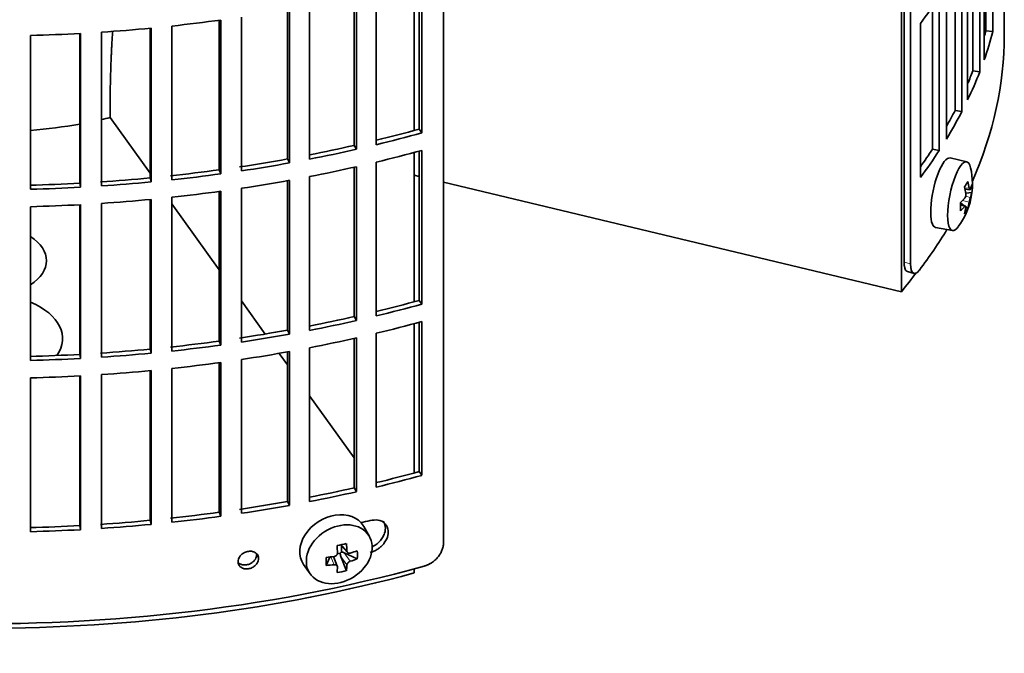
# Model space of a CAD drawing. Header units: millimetres. Extents: x 483 to 1358, y -1720 to 1581.
# Tile 5 of 29: x 1214 to 1352, y -1656 to -1567. Entities that reach past the tile are written whole.
import ezdxf

# ---------------------------------------------------------------- set-up
doc = ezdxf.new("R2010")
doc.units = ezdxf.units.MM
for name, color, linetype in [('M5X8_UNI7687', 7, 'Continuous'), ('VSI344-454_FILTR', 7, 'Continuous'), ('VSI344-454_SUPPO', 7, 'Continuous')]:
    doc.layers.add(name, color=color, linetype=linetype)

# ---------------------------------------------------------------- blocks, each defined once
blk = doc.blocks.new('SE4')
at = {"layer": 'M5X8_UNI7687', "color": 7, "linetype": 'Continuous', "lineweight": 35}
for p, q in [((1346.98, -1586.73), (1344.65, -1586.17)), ((1346.74, -1590.58), (1347.42, -1590.64)), ((1347.69, -1591.05), (1346.83, -1591.14)), ((1346.62, -1592.89), (1346.1, -1592.49)), ((1346.8, -1592.95), (1346.11, -1592.71)), ((1347.13, -1593.28), (1346.82, -1593.04)), ((1342.59, -1595.95), (1344.95, -1596.38)), ((1262.93, -1639.41), (1262.14, -1638.02)), ((1258.86, -1640.6), (1259.86, -1641.68)), ((1258.99, -1640.74), (1258.99, -1641.59)), ((1256.84, -1643.5), (1257.37, -1642.32)), ((1258.42, -1643.6), (1257.87, -1642.26)), ((1258.82, -1641.78), (1258.39, -1641.87)), ((1259.69, -1644.24), (1258.92, -1642.23)), ((1261.23, -1642.58), (1259.39, -1641.72)), ((1253.68, -1643.35), (1254.59, -1644.67))]:
    blk.add_line(p, q, dxfattribs=at)
at = {"layer": 'M5X8_UNI7687', "color": 4, "linetype": 'Continuous', "lineweight": 9}
for p, q in [((1346.69, -1590.37), (1347.33, -1590.42)), ((1346.81, -1591.55), (1347.5, -1591.71)), ((1346.67, -1593.02), (1346.11, -1592.83)), ((1347.33, -1592.39), (1346.38, -1592.17)), ((1258.96, -1640.58), (1259.77, -1641.46)), ((1257.97, -1643.4), (1257.52, -1642.3)), ((1259.77, -1643.43), (1258.92, -1642.23)), ((1259.39, -1641.72), (1260.24, -1642.92))]:
    blk.add_line(p, q, dxfattribs=at)
at = {"layer": 'M5X8_UNI7687', "color": 7, "linetype": 'Continuous', "lineweight": 35}
blk.add_arc((1337.78, -1589.83), 10, 323.0972, 13.1681, dxfattribs=at)
for centre, major_axis, ratio, start_param, end_param in [((1343.61, -1591.06), (1.03, 4.89), 0.279258, 0, 3.149676), ((1345.96, -1591.55), (-1.01, -4.83), 0.279258, 2.602715, 6.283185), ((1343.61, -1591.06), (1.03, 4.89), 0.279258, 6.275102, 6.283185), ((1339.85, -1592.77), (7.56, 5.34), 0.305094, -0.70884, -0.559147), ((1337.85, -1589.75), (7.78, -6.28), 0.739997, 0.659835, 0.774395), ((1337.74, -1589.92), (9.07, -4.21), 0.788675, 0.472009, 0.586568), ((1337.79, -1589.96), (9.95, 0.98), 0.550814, -0.283422, -0.168863), ((1338.81, -1591.93), (8.32, 4.07), 0.785719, 5.841156, 5.990848), ((1337.79, -1589.71), (9.95, -1.02), 0.599492, 6.115611, 6.23017), ((1337.79, -1589.96), (9.95, 0.98), 0.550814, -0.64024, -0.525681), ((1340.9, -1588.61), (3.38, -8.62), 0.459156, 0.788486, 0.938178), ((1337.79, -1589.71), (9.95, -1.02), 0.599492, -0.524392, -0.409833), ((1337.74, -1589.92), (9.07, -4.21), 0.788675, 0.115191, 0.22975), ((1337.85, -1589.75), (7.78, -6.28), 0.739997, 0.303018, 0.417577), ((1339.85, -1587.77), (6.53, -6.56), 0.631658, 0.068863, 0.218555), ((1345.96, -1591.55), (-1.01, -4.83), 0.279258, 0, 0.538878), ((1257.84, -1640.57), (4.23, 2.67), 0.767256, 0, 3.174849), ((1257.84, -1640.57), (4.23, 2.67), 0.767256, 6.249929, 6.283185), ((1256.47, -1640.91), (9.07, 1.85), 0.019763, -1.362564, -1.212872), ((1255.87, -1637.19), (1.53, -9.88), 0.211325, 1.060011, 1.174571), ((1255.58, -1637.25), (2.6, -9.66), 0.345066, 1.029371, 1.14393), ((1255.72, -1637.34), (9.99, 0.35), 0.508283, -1.119427, -1.004868), ((1253.6, -1639.01), (5.99, -7.06), 0.675161, 0.597011, 0.746703), ((1259.35, -1637.8), (-1.49, -9.14), 0.222064, -1.011937, -0.862245), ((1255.72, -1637.34), (9.99, 0.35), 0.508283, 4.80694, 4.9215), ((1259.23, -1641.9), (-0.426, -0.263), 0.771805, 4.793187, 5.319985), ((1259.39, -1642.14), (-0.389, 0.866), 0.498877, 0.936528, 1.454729), ((1259.39, -1642.14), (-0.787, 0.46), 0.398513, 4.948942, 5.467143), ((1255.72, -1637.09), (9.99, -0.39), 0.642024, -1.076849, -0.96229), ((1255.72, -1637.09), (9.99, -0.39), 0.642024, 4.849519, 4.964078), ((1255.87, -1637.19), (1.53, -9.88), 0.211325, 0.703193, 0.817753), ((1256.47, -1635.91), (8.01, -4.64), 0.916989, 5.413008, 5.5627), ((1255.58, -1637.25), (2.6, -9.66), 0.345066, 0.672553, 0.787113)]:
    blk.add_ellipse(centre, major_axis=major_axis, ratio=ratio, start_param=start_param, end_param=end_param, dxfattribs=at)
blk.add_ellipse((1258.69, -1641.93), major_axis=(-4.17, -2.63), ratio=0.767256, dxfattribs=at)
for points in [[(1346.67, -1591.86), (1346.68, -1591.85), (1346.69, -1591.84), (1346.72, -1591.8), (1346.73, -1591.77), (1346.75, -1591.73), (1346.77, -1591.69), (1346.79, -1591.65), (1346.8, -1591.61), (1346.81, -1591.56), (1346.83, -1591.51), (1346.83, -1591.46), (1346.84, -1591.41), (1346.85, -1591.37), (1346.85, -1591.32), (1346.85, -1591.28), (1346.85, -1591.23), (1346.84, -1591.2), (1346.84, -1591.19)], [(1347.33, -1590.42), (1347.33, -1590.43), (1347.33, -1590.46), (1347.34, -1590.49), (1347.35, -1590.53), (1347.36, -1590.55), (1347.37, -1590.58), (1347.38, -1590.6), (1347.39, -1590.62), (1347.4, -1590.63), (1347.41, -1590.64), (1347.43, -1590.64), (1347.44, -1590.64), (1347.45, -1590.63), (1347.46, -1590.62), (1347.47, -1590.6), (1347.49, -1590.58), (1347.49, -1590.56), (1347.5, -1590.55)], [(1346.84, -1593.16), (1346.84, -1593.15), (1346.85, -1593.12), (1346.85, -1593.09), (1346.85, -1593.06), (1346.85, -1593.03), (1346.84, -1593.01), (1346.83, -1592.99), (1346.83, -1592.97), (1346.81, -1592.96), (1346.8, -1592.95), (1346.79, -1592.95), (1346.77, -1592.95), (1346.75, -1592.96), (1346.73, -1592.97), (1346.72, -1592.98), (1346.69, -1593), (1346.68, -1593.01), (1346.67, -1593.02)], [(1347.5, -1591.71), (1347.49, -1591.72), (1347.49, -1591.74), (1347.47, -1591.78), (1347.46, -1591.81), (1347.45, -1591.85), (1347.44, -1591.89), (1347.43, -1591.93), (1347.41, -1591.98), (1347.4, -1592.03), (1347.39, -1592.08), (1347.38, -1592.13), (1347.37, -1592.17), (1347.36, -1592.22), (1347.35, -1592.26), (1347.34, -1592.31), (1347.33, -1592.35), (1347.33, -1592.38), (1347.33, -1592.39)], [(1259.77, -1641.46), (1259.77, -1641.47), (1259.78, -1641.5), (1259.79, -1641.54), (1259.8, -1641.58), (1259.82, -1641.61), (1259.84, -1641.65), (1259.86, -1641.68), (1259.89, -1641.7), (1259.92, -1641.73), (1259.95, -1641.75), (1259.99, -1641.76), (1260.03, -1641.77), (1260.07, -1641.78), (1260.11, -1641.78), (1260.15, -1641.78), (1260.19, -1641.78), (1260.23, -1641.77), (1260.24, -1641.76)], [(1257.97, -1642.24), (1257.99, -1642.24), (1258.02, -1642.23), (1258.07, -1642.22), (1258.11, -1642.2), (1258.15, -1642.18), (1258.2, -1642.16), (1258.24, -1642.13), (1258.27, -1642.1), (1258.31, -1642.07), (1258.34, -1642.03), (1258.37, -1641.99), (1258.39, -1641.95), (1258.41, -1641.91), (1258.42, -1641.87), (1258.43, -1641.83), (1258.44, -1641.78), (1258.44, -1641.75), (1258.44, -1641.74)], [(1260.24, -1642.92), (1260.23, -1642.93), (1260.19, -1642.94), (1260.15, -1642.96), (1260.11, -1642.98), (1260.07, -1643), (1260.03, -1643.03), (1259.99, -1643.06), (1259.95, -1643.09), (1259.92, -1643.13), (1259.89, -1643.16), (1259.86, -1643.2), (1259.84, -1643.24), (1259.82, -1643.28), (1259.8, -1643.31), (1259.79, -1643.35), (1259.78, -1643.39), (1259.77, -1643.42), (1259.77, -1643.43)], [(1258.44, -1643.71), (1258.44, -1643.7), (1258.44, -1643.67), (1258.43, -1643.64), (1258.42, -1643.6), (1258.41, -1643.57), (1258.39, -1643.54), (1258.37, -1643.52), (1258.34, -1643.49), (1258.31, -1643.47), (1258.27, -1643.45), (1258.24, -1643.43), (1258.2, -1643.41), (1258.15, -1643.41), (1258.11, -1643.4), (1258.07, -1643.4), (1258.02, -1643.4), (1257.99, -1643.4), (1257.97, -1643.4)]]:
    blk.add_open_spline(points, degree=3, dxfattribs=at)
at = {"layer": 'VSI344-454_FILTR', "color": 7, "linetype": 'Continuous', "lineweight": 35}
for p, q in [((1273.35, -1640.38), (1273.35, -1419.11)), ((1339.08, -1601.08), (1339.08, -1426.02)), ((1338.17, -1600.84), (1338.17, -1429.41)), ((1350.65, -1568.37), (1350.65, -1546.73)), ((1349.66, -1568.27), (1349.66, -1550.04)), ((1349.43, -1572.37), (1349.43, -1550.73)), ((1348.81, -1574.05), (1348.81, -1552.42)), ((1347.84, -1573.91), (1347.84, -1554.76)), ((1347.1, -1577.99), (1347.1, -1556.36)), ((1346.28, -1579.65), (1346.28, -1558.01)), ((1345.33, -1579.47), (1345.33, -1559.78)), ((1269.92, -1582.12), (1269.92, -1561.12)), ((1270.32, -1582.65), (1270.32, -1561.01)), ((1344.11, -1583.51), (1344.11, -1561.87)), ((1260.79, -1584.4), (1260.79, -1563.39)), ((1261.13, -1584.95), (1261.13, -1563.31)), ((1263.9, -1584.3), (1263.9, -1562.67)), ((1343.09, -1585.13), (1343.09, -1563.49)), ((1352.26, -1568.85), (1352.26, -1563.95)), ((1251.41, -1586.31), (1251.41, -1565.28)), ((1251.68, -1586.87), (1251.68, -1565.23)), ((1254.52, -1586.34), (1254.52, -1564.7)), ((1342.16, -1584.91), (1342.16, -1564.88)), ((1244.92, -1587.99), (1244.92, -1566.35)), ((1232.07, -1588.98), (1232.07, -1567.92)), ((1232.21, -1589.55), (1232.21, -1567.91)), ((1235.15, -1589.25), (1235.15, -1567.61)), ((1241.82, -1587.84), (1241.82, -1566.8)), ((1242.03, -1588.4), (1242.03, -1566.77)), ((1340.45, -1588.89), (1340.45, -1567.26)), ((1215.26, -1590.58), (1215.26, -1568.94)), ((1222.21, -1589.72), (1222.21, -1568.66)), ((1222.28, -1590.29), (1222.28, -1568.66)), ((1225.24, -1590.11), (1225.24, -1568.48)), ((1349.66, -1568.27), (1350.65, -1568.37)), ((1347.84, -1573.91), (1348.81, -1574.05)), ((1345.33, -1579.47), (1346.28, -1579.65)), ((1269.92, -1582.12), (1270.32, -1582.65)), ((1260.79, -1584.4), (1261.13, -1584.95)), ((1269.92, -1606.21), (1269.92, -1585.21)), ((1270.32, -1606.74), (1270.32, -1585.1)), ((1342.16, -1584.91), (1343.09, -1585.13)), ((1251.41, -1586.31), (1251.68, -1586.87)), ((1260.79, -1608.49), (1260.79, -1587.47)), ((1261.13, -1609.03), (1261.13, -1587.4)), ((1263.9, -1608.39), (1263.9, -1586.75)), ((1241.82, -1587.84), (1242.03, -1588.4)), ((1254.52, -1610.42), (1254.52, -1588.79)), ((1222.21, -1589.72), (1222.28, -1590.29)), ((1232.07, -1588.98), (1232.21, -1589.55)), ((1251.41, -1610.4), (1251.41, -1589.37)), ((1251.68, -1610.96), (1251.68, -1589.32)), ((1241.82, -1611.93), (1241.82, -1590.88)), ((1242.03, -1612.49), (1242.03, -1590.85)), ((1244.92, -1612.07), (1244.92, -1590.44)), ((1215.26, -1614.66), (1215.26, -1593.03)), ((1222.21, -1613.8), (1222.21, -1592.75)), ((1222.28, -1614.38), (1222.28, -1592.74)), ((1225.24, -1614.2), (1225.24, -1592.56)), ((1232.07, -1613.06), (1232.07, -1592.01)), ((1232.21, -1613.63), (1232.21, -1592)), ((1235.15, -1613.34), (1235.15, -1591.7)), ((1338.65, -1602.16), (1339.56, -1602.41)), ((1269.92, -1606.21), (1270.32, -1606.74)), ((1260.79, -1608.49), (1261.13, -1609.03)), ((1269.92, -1630.3), (1269.92, -1609.3)), ((1270.32, -1630.82), (1270.32, -1609.19)), ((1251.41, -1610.4), (1251.68, -1610.96)), ((1263.9, -1632.48), (1263.9, -1610.84)), ((1241.82, -1611.93), (1242.03, -1612.49)), ((1260.79, -1632.58), (1260.79, -1611.56)), ((1261.13, -1633.12), (1261.13, -1611.48)), ((1222.21, -1613.8), (1222.28, -1614.38)), ((1232.07, -1613.06), (1232.21, -1613.63)), ((1251.41, -1634.49), (1251.41, -1613.45)), ((1251.68, -1635.04), (1251.68, -1613.4)), ((1254.52, -1634.51), (1254.52, -1612.87)), ((1241.82, -1636.01), (1241.82, -1614.97)), ((1242.03, -1636.58), (1242.03, -1614.94)), ((1244.92, -1636.16), (1244.92, -1614.52)), ((1232.07, -1637.15), (1232.07, -1616.1)), ((1232.21, -1637.72), (1232.21, -1616.08)), ((1235.15, -1637.42), (1235.15, -1615.79)), ((1215.26, -1638.75), (1215.26, -1617.11)), ((1222.21, -1637.89), (1222.21, -1616.83)), ((1222.28, -1638.47), (1222.28, -1616.83)), ((1225.24, -1638.29), (1225.24, -1616.65)), ((1269.92, -1630.3), (1270.32, -1630.82)), ((1260.79, -1632.58), (1261.13, -1633.12)), ((1251.41, -1634.49), (1251.68, -1635.04)), ((1232.07, -1637.15), (1232.21, -1637.72)), ((1241.82, -1636.01), (1242.03, -1636.58)), ((1222.21, -1637.89), (1222.28, -1638.47))]:
    blk.add_line(p, q, dxfattribs=at)
at = {"layer": 'VSI344-454_FILTR', "color": 4, "linetype": 'Continuous', "lineweight": 9}
for p, q in [((1339.08, -1601.08), (1338.17, -1600.84)), ((1247.35, -1642.52), (1247.09, -1641.96))]:
    blk.add_line(p, q, dxfattribs=at)
at = {"layer": 'VSI344-454_FILTR', "color": 7, "linetype": 'Continuous', "lineweight": 35}
for centre, major_axis, start_param, end_param in [((1208.76, -1534.35), (143.5, 0), -0.40848, -0.359465), ((1208.76, -1486.17), (143.5, 0), -1.455685, -1.406655), ((1208.76, -1486.17), (143.5, 0), -1.385871, -1.336842), ((1208.76, -1568.85), (143.5, 0), 3.141593, 5.158357), ((1208.76, -1486.17), (143.5, 0), 4.757688, 4.806717), ((1208.76, -1568.85), (-143.5, 0), 2.890798, 3.141593), ((1208.76, -1555.99), (142.5, 0), -0.160574, -0.149853), ((1208.76, -1555.99), (143.5, 0), -0.199041, -0.150025), ((1208.76, -1555.99), (142.5, 0), -0.24208, -0.219666), ((1208.76, -1555.99), (143.5, 0), -0.268854, -0.219838), ((1208.76, -1555.99), (142.5, 0), -0.318145, -0.28948), ((1208.76, -1555.99), (143.5, 0), -0.338667, -0.289652), ((1208.76, -1507.81), (142.5, 0), -1.17351, -1.127231), ((1208.76, -1507.81), (143.5, 0), -1.176432, -1.127403), ((1208.76, -1507.81), (142.5, 0), -1.243883, -1.197044), ((1208.76, -1507.81), (143.5, 0), -1.246245, -1.197216), ((1208.76, -1510.26), (143.5, 0), -1.176432, -1.127403), ((1208.76, -1555.99), (142.5, 0), -0.39195, -0.359293), ((1208.76, -1555.99), (143.5, 0), -0.40848, -0.359465), ((1208.76, -1507.81), (142.5, 0), -1.31623, -1.266857), ((1208.76, -1507.81), (143.5, 0), -1.316058, -1.267029), ((1208.76, -1510.26), (143.5, 0), -1.246245, -1.197216), ((1208.76, -1507.81), (142.5, 0), -1.386044, -1.33667), ((1208.76, -1507.81), (143.5, 0), -1.385871, -1.336842), ((1208.76, -1507.81), (142.5, 0), 4.757515, 4.806889), ((1208.76, -1507.81), (142.5, 0), -1.455857, -1.406483), ((1208.76, -1507.81), (143.5, 0), -1.455685, -1.406655), ((1208.76, -1510.26), (143.5, 0), -1.316058, -1.267029), ((1208.76, -1507.81), (143.5, 0), 4.757688, 4.806717), ((1208.76, -1510.26), (143.5, 0), -1.385871, -1.336842), ((1208.76, -1510.26), (143.5, 0), 4.757688, 4.806717), ((1208.76, -1510.26), (143.5, 0), -1.455685, -1.406655), ((1208.76, -1568.85), (-143.5, 0), -3.552654, -3.478605), ((1208.76, -1531.9), (142.5, 0), -1.17351, -1.127231), ((1208.76, -1531.9), (143.5, 0), -1.176432, -1.127403), ((1208.76, -1531.9), (142.5, 0), -1.243883, -1.197044), ((1208.76, -1531.9), (143.5, 0), -1.246245, -1.197216), ((1208.76, -1534.35), (143.5, 0), -1.176432, -1.127403), ((1208.76, -1531.9), (142.5, 0), -1.31623, -1.266857), ((1208.76, -1531.9), (143.5, 0), -1.316058, -1.267029), ((1208.76, -1531.9), (142.5, 0), -1.386044, -1.33667), ((1208.76, -1534.35), (143.5, 0), -1.246245, -1.197216), ((1208.76, -1531.9), (142.5, 0), 4.757515, 4.806889), ((1208.76, -1531.9), (142.5, 0), -1.455857, -1.406483), ((1208.76, -1531.9), (143.5, 0), -1.455685, -1.406655), ((1208.76, -1531.9), (143.5, 0), -1.385871, -1.336842), ((1208.76, -1534.35), (143.5, 0), -1.316058, -1.267029), ((1208.76, -1531.9), (143.5, 0), 4.757688, 4.806717), ((1208.76, -1534.35), (143.5, 0), -1.385871, -1.336842), ((1208.76, -1534.35), (143.5, 0), -1.455685, -1.406655), ((1208.76, -1534.35), (143.5, 0), 4.757688, 4.806717), ((1208.76, -1555.99), (142.5, 0), -1.17351, -1.127231), ((1208.76, -1555.99), (143.5, 0), -1.176432, -1.127403), ((1208.76, -1555.99), (142.5, 0), -1.243883, -1.197044), ((1208.76, -1555.99), (143.5, 0), -1.246245, -1.197216), ((1208.76, -1555.99), (142.5, 0), -1.31623, -1.266857), ((1208.76, -1555.99), (143.5, 0), -1.316058, -1.267029), ((1208.76, -1555.99), (142.5, 0), -1.455857, -1.406483), ((1208.76, -1555.99), (142.5, 0), -1.386044, -1.33667), ((1208.76, -1555.99), (143.5, 0), -1.385871, -1.336842), ((1208.76, -1560.48), (143.5, 0), -1.192685, -1.182853), ((1208.76, -1555.99), (142.5, 0), 4.757515, 4.806889), ((1208.76, -1555.99), (143.5, 0), 4.757688, 4.806717), ((1208.76, -1555.99), (143.5, 0), -1.455685, -1.406655)]:
    blk.add_ellipse(centre, major_axis=major_axis, ratio=0.57735, start_param=start_param, end_param=end_param, dxfattribs=at)
for points, knots in [([(1338.65, -1602.17), (1338.61, -1602.15), (1338.51, -1602.11), (1338.37, -1601.95), (1338.28, -1601.72), (1338.22, -1601.49), (1338.19, -1601.29), (1338.17, -1601.08), (1338.17, -1600.92), (1338.17, -1600.84)], [0.4220372, 0.4220372, 0.4220372, 0.4220372, 0.49974, 0.6239375, 0.7501535, 0.8127421, 0.8748331, 0.9370469, 1, 1, 1, 1]), ([(1339.08, -1601.08), (1339.08, -1601.13), (1339.08, -1601.22), (1339.09, -1601.35), (1339.1, -1601.47), (1339.11, -1601.59), (1339.13, -1601.7), (1339.15, -1601.8), (1339.19, -1601.98), (1339.28, -1602.2), (1339.44, -1602.37), (1339.63, -1602.44), (1339.81, -1602.4), (1339.96, -1602.31), (1340.07, -1602.22), (1340.19, -1602.1), (1340.27, -1602), (1340.31, -1601.95)], [0, 0, 0, 0, 0.036092, 0.07186, 0.10742, 0.142884, 0.178369, 0.213992, 0.249865, 0.376032, 0.500265, 0.624304, 0.750267, 0.812832, 0.874898, 0.937082, 1, 1, 1, 1]), ([(1263.04, -1641.66), (1263.19, -1641.62), (1263.47, -1641.54), (1263.9, -1641.34), (1264.32, -1641.07), (1264.7, -1640.73), (1265.08, -1640.3), (1265.46, -1639.65), (1265.65, -1638.8), (1265.47, -1638.06), (1265.01, -1637.45), (1264.22, -1637.02), (1263.42, -1637.12), (1263.04, -1637.17)], [0, 0, 0, 0, 0.053459, 0.108873, 0.166241, 0.225564, 0.286842, 0.368684, 0.501097, 0.624779, 0.701219, 0.857925, 1, 1, 1, 1]), ([(1264.86, -1637.25), (1264.9, -1637.3), (1265.09, -1637.6), (1265.25, -1638.23), (1265.08, -1639.06), (1264.62, -1639.9), (1264.01, -1640.53), (1263.47, -1640.8), (1263.32, -1640.87)], [0.3390411, 0.3390411, 0.3390411, 0.3390411, 0.3686839, 0.5010967, 0.6247787, 0.7012187, 0.8579249, 0.9145567, 0.9145567, 0.9145567, 0.9145567]), ([(1244.45, -1642.97), (1244.46, -1642.86), (1244.48, -1642.64), (1244.64, -1642.31), (1244.91, -1641.97), (1245.34, -1641.67), (1245.91, -1641.49), (1246.48, -1641.5), (1246.95, -1641.7), (1247.29, -1642.05), (1247.33, -1642.36), (1247.35, -1642.52)], [0, 0, 0, 0, 0.084454, 0.168831, 0.25477, 0.378375, 0.501304, 0.626685, 0.750981, 0.875806, 1, 1, 1, 1]), ([(1270.66, -1643.59), (1270.71, -1643.58), (1270.81, -1643.55), (1270.96, -1643.49), (1271.11, -1643.43), (1271.26, -1643.36), (1271.4, -1643.29), (1271.55, -1643.21), (1271.81, -1643.04), (1272.17, -1642.77), (1272.57, -1642.35), (1272.91, -1641.88), (1273.12, -1641.46), (1273.24, -1641.12), (1273.3, -1640.87), (1273.34, -1640.62), (1273.35, -1640.46), (1273.35, -1640.38)], [0, 0, 0, 0, 0.036074, 0.071835, 0.107394, 0.142867, 0.178369, 0.214015, 0.24992, 0.375515, 0.499618, 0.623903, 0.749864, 0.812552, 0.874725, 0.937001, 1, 1, 1, 1]), ([(1244.45, -1643.07), (1244.5, -1643.12), (1244.67, -1643.27), (1245.07, -1643.44), (1245.63, -1643.45), (1246.2, -1643.27), (1246.63, -1642.96), (1246.9, -1642.62), (1247.06, -1642.29), (1247.08, -1642.07), (1247.09, -1641.96)], [0.1929745, 0.1929745, 0.1929745, 0.1929745, 0.2496847, 0.3738706, 0.4991399, 0.6219592, 0.7454545, 0.8313176, 0.915596, 1, 1, 1, 1]), ([(1247.35, -1642.52), (1247.34, -1642.63), (1247.32, -1642.85), (1247.16, -1643.18), (1246.89, -1643.52), (1246.46, -1643.83), (1245.89, -1644.01), (1245.32, -1644), (1244.85, -1643.79), (1244.51, -1643.44), (1244.47, -1643.12), (1244.45, -1642.97)], [0, 0, 0, 0, 0.084454, 0.168831, 0.25477, 0.378375, 0.501304, 0.626685, 0.750981, 0.875806, 1, 1, 1, 1])]:
    blk.add_open_spline(points, degree=3, knots=knots, dxfattribs=at)
at = {"layer": 'VSI344-454_SUPPO', "color": 7, "linetype": 'Continuous', "lineweight": 35}
for p, q in [((1337.79, -1604.99), (1337.79, -1430.83)), ((1269.24, -1582.31), (1269.24, -1561.31)), ((1226.44, -1580.29), (1226.44, -1580.49)), ((1226.44, -1580.49), (1232.07, -1588.33)), ((1269.24, -1606.39), (1269.24, -1585.39)), ((1269.92, -1588.76), (1269.24, -1588.6)), ((1337.79, -1604.99), (1273.35, -1589.58)), ((1235.15, -1592.62), (1241.82, -1601.92)), ((1244.92, -1606.25), (1248.29, -1610.94)), ((1269.24, -1630.48), (1269.24, -1609.48)), ((1250.24, -1613.66), (1251.41, -1615.29)), ((1254.52, -1619.63), (1260.79, -1628.36)), ((1269.24, -1644.56), (1269.24, -1643.98))]:
    blk.add_line(p, q, dxfattribs=at)
for centre, major_axis, start_param, end_param in [((1208.76, -1556.6), (45, 0), -1.195801, -1.166986), ((1208.76, -1556.6), (45, 0), 4.857298, 5.015829), ((1208.76, -1600.62), (8.75, 0), -0.73379, 0.73379), ((1208.76, -1570.07), (-142.5, 0), -3.579922, -3.543875), ((1208.76, -1611.59), (-11, 0), 2.759244, 4.080416), ((1208.76, -1570.07), (-142.5, 0), 1.132467, 2.009125)]:
    blk.add_ellipse(centre, major_axis=major_axis, ratio=0.57735, start_param=start_param, end_param=end_param, dxfattribs=at)
blk.add_open_spline([(1226.81, -1568.28), (1226.44, -1573.99), (1226.44, -1580.29)], degree=2, dxfattribs=at)

msp = doc.modelspace()

# ---------------------------------------------------------------- block references
msp.add_blockref('SE4', (0, 0))

doc.saveas('drawing.dxf')
